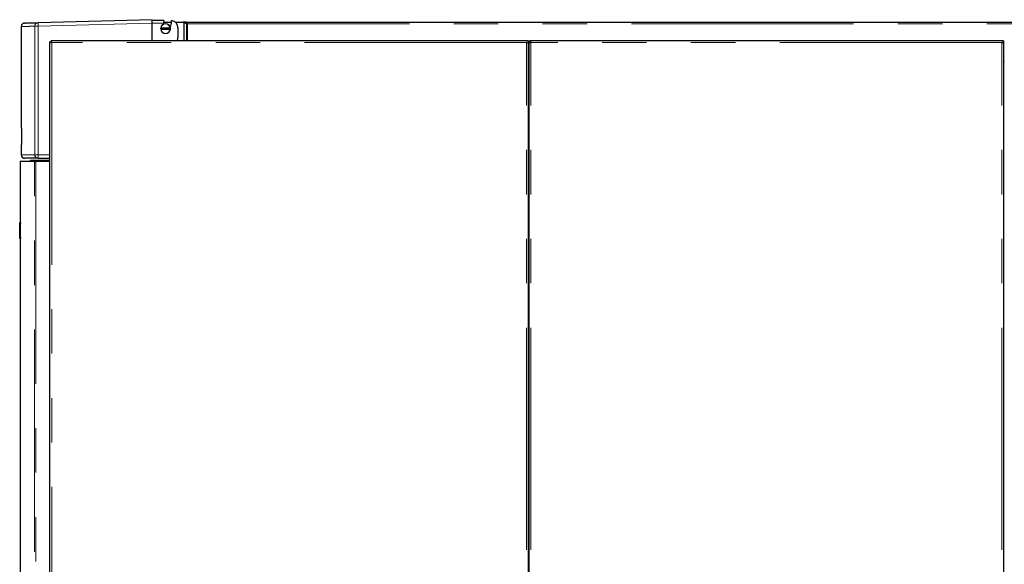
# Model space of a CAD drawing. Header units: millimetres. Extents: x 26 to 239, y 85 to 160.
# Tile 9 of 72: x 26 to 54, y 100 to 116. Entities that reach past the tile are written whole.
import ezdxf

# ---------------------------------------------------------------- set-up
doc = ezdxf.new("R2010")
doc.units = ezdxf.units.MM
doc.linetypes.add('PHANTOM', pattern=[12.7, 6.35, -1.27, 1.27, -1.27, 1.27, -1.27])

msp = doc.modelspace()

# ---------------------------------------------------------------- linework, layer by layer
at = {"color": 7, "linetype": 'Continuous', "lineweight": 25}
for p, q in [((26.201, 115.464), (26.201, 112.563)), ((29.941, 115.659), (26.683, 115.574)), ((29.941, 115.659), (29.941, 115.633)), ((30.277, 115.633), (29.941, 115.633)), ((29.941, 115.058), (29.941, 115.559)), ((30.274, 115.559), (30.28, 115.591)), ((30.277, 115.633), (30.276, 115.612)), ((30.276, 115.612), (30.28, 115.591)), ((30.278, 115.589), (30.499, 115.589)), ((30.484, 115.524), (30.491, 115.531)), ((30.607, 115.589), (30.829, 115.589)), ((30.681, 115.434), (30.681, 115.149)), ((30.829, 115.589), (30.845, 115.583)), ((30.835, 115.589), (30.83, 115.589)), ((30.835, 115.587), (30.835, 115.589)), ((30.903, 115.589), (30.835, 115.589)), ((30.862, 115.576), (30.923, 115.546)), ((30.876, 115.576), (30.862, 115.576)), ((30.891, 115.569), (30.937, 115.546)), ((30.903, 115.589), (67.825, 115.589)), ((30.903, 115.569), (30.903, 115.589)), ((30.937, 115.546), (30.923, 115.546)), ((30.955, 115.538), (30.948, 115.544)), ((30.954, 115.538), (30.955, 115.538)), ((30.191, 115.42), (30.187, 115.42)), ((30.187, 115.39), (30.191, 115.39)), ((30.462, 115.42), (30.191, 115.42)), ((30.191, 115.39), (30.462, 115.39)), ((30.466, 115.42), (30.462, 115.42)), ((30.462, 115.39), (30.466, 115.39)), ((27.02, 87.808), (27.02, 115.026)), ((27.02, 115.026), (27.045, 115.026)), ((27.052, 115.058), (27.052, 115.033)), ((40.65, 115.058), (27.052, 115.058)), ((40.7, 115.058), (40.65, 115.058)), ((40.7, 115.008), (40.65, 115.008)), ((40.675, 115.008), (40.675, 115.003)), ((40.7, 115.058), (40.7, 115.008)), ((40.7, 114.994), (40.7, 115.008)), ((40.7, 87.808), (40.7, 114.994)), ((40.72, 115.008), (40.745, 115.008)), ((40.72, 115.008), (40.72, 114.994)), ((40.72, 87.808), (40.72, 114.994)), ((40.745, 115.008), (40.745, 115.003)), ((40.77, 115.008), (40.77, 115.058)), ((54.24, 115.058), (40.77, 115.058)), ((54.29, 115.058), (54.24, 115.058)), ((54.29, 115.008), (54.24, 115.008)), ((54.265, 115.003), (54.265, 115.008)), ((54.29, 115.058), (54.29, 115.008)), ((54.29, 114.994), (54.29, 115.008)), ((54.29, 114.994), (54.29, 87.808)), ((40.72, 114.424), (40.7, 114.424)), ((54.31, 114.424), (54.29, 114.424)), ((26.201, 112.563), (26.21, 112.563)), ((26.21, 112.563), (26.21, 112.095)), ((26.201, 112.095), (26.201, 111.799)), ((26.21, 112.095), (26.201, 112.095)), ((26.166, 111.608), (26.166, 109.868)), ((26.575, 111.608), (26.166, 111.608)), ((26.456, 111.628), (26.476, 111.648)), ((26.456, 111.628), (27.02, 111.628)), ((26.456, 111.608), (26.456, 111.628)), ((26.476, 111.648), (27.02, 111.648)), ((26.575, 111.608), (26.615, 111.608)), ((27.02, 111.608), (26.615, 111.608)), ((26.685, 111.699), (27.02, 111.699)), ((26.156, 109.868), (26.176, 109.868)), ((26.156, 109.848), (26.156, 109.868)), ((26.156, 109.428), (26.156, 109.848)), ((26.176, 109.868), (26.176, 109.848)), ((26.176, 109.428), (26.176, 109.848)), ((26.156, 109.408), (26.156, 109.428)), ((26.176, 109.408), (26.156, 109.408)), ((26.166, 109.408), (26.166, 87.758)), ((26.176, 109.428), (26.176, 109.408))]:
    msp.add_line(p, q, dxfattribs=at)
at = {"color": 8, "linetype": 'PHANTOM', "lineweight": 18}
for p, q in [((26.587, 115.474), (26.683, 115.474)), ((26.587, 115.474), (26.587, 111.799)), ((26.683, 115.474), (29.941, 115.559)), ((26.683, 115.474), (26.683, 111.799)), ((29.941, 115.559), (30.274, 115.559)), ((30.845, 115.583), (30.845, 115.058)), ((30.862, 115.576), (30.862, 115.058)), ((30.923, 115.546), (30.923, 115.058)), ((30.948, 115.544), (67.855, 115.544)), ((30.954, 115.538), (30.954, 115.058)), ((27.07, 115.008), (27.07, 87.808)), ((40.65, 115.008), (27.07, 115.008)), ((40.65, 87.808), (40.65, 115.008)), ((54.24, 115.008), (40.77, 115.008)), ((40.77, 87.808), (40.77, 115.008)), ((54.24, 87.808), (54.24, 115.008)), ((26.587, 111.799), (26.201, 111.799)), ((26.587, 111.799), (26.683, 111.799)), ((26.683, 111.799), (27.02, 111.799)), ((26.575, 87.758), (26.575, 111.608)), ((26.615, 111.608), (26.615, 87.758)), ((26.176, 109.848), (26.156, 109.848)), ((26.156, 109.428), (26.176, 109.428))]:
    msp.add_line(p, q, dxfattribs=at)
for centre, radius, start, end in [((27.636, 115.524), 0.955, 176.999, 183.001), ((26.686, 111.798), 0.0994, 179.646, 269.6448), ((27.638, 111.774), 0.956, 178.4994, 184.4997)]:
    msp.add_arc(centre, radius, start, end, dxfattribs=at)
at = {"color": 7, "linetype": 'Continuous', "lineweight": 25}
for centre, radius, start, end in [((30.326, 115.405), 0.14, 6.1506, 173.8494), ((30.326, 115.405), 0.136, 6.3323, 173.6677), ((29.941, 115.633), 0.342, 342.8776, 347.5097), ((29.941, 115.633), 0.554, 339.993, 348.6779), ((29.941, 115.633), 0.56, 349.4857, 0), ((30.481, 115.434), 0.2, 0, 84.2608), ((30.326, 115.405), 0.14, 173.8494, 186.1506), ((30.326, 115.405), 0.14, 186.1506, 353.8494), ((30.326, 115.405), 0.136, 186.3323, 353.6677), ((30.326, 115.405), 0.14, 353.8494, 6.1506), ((30.481, 115.149), 0.2, 332.9749, 0), ((40.695, 114.488), 0.025, 281.537, 0), ((40.695, 114.488), 0.05, 275.7392, 300), ((54.285, 114.488), 0.025, 281.537, 0), ((54.285, 114.488), 0.05, 275.7392, 300), ((26.301, 111.799), 0.1, 180, 270)]:
    msp.add_arc(centre, radius, start, end, dxfattribs=at)
for points, knots in [([(26.298, 115.563), (26.286, 115.562), (26.267, 115.559), (26.244, 115.547), (26.228, 115.534), (26.216, 115.518), (26.204, 115.495), (26.202, 115.476), (26.201, 115.463)], [0, 0, 0, 0, 0.2398187, 0.3685964, 0.499997, 0.6314163, 0.7601956, 1, 1, 1, 1]), ([(26.301, 115.564), (26.301, 115.564), (26.3, 115.563), (26.328, 115.564), (26.38, 115.566), (26.456, 115.568), (26.555, 115.57), (26.64, 115.572), (26.683, 115.574)], [0, 0, 0, 0, 0.120208, 0.296443, 0.472714, 0.648563, 0.824253, 1, 1, 1, 1]), ([(29.941, 115.559), (29.941, 115.566), (29.941, 115.58), (29.941, 115.6), (29.941, 115.618), (29.941, 115.628), (29.941, 115.633)], [0, 0, 0, 0, 0.260162, 0.513528, 0.760151, 1, 1, 1, 1]), ([(30.845, 115.583), (30.846, 115.583), (30.849, 115.582), (30.854, 115.58), (30.859, 115.578), (30.861, 115.577), (30.862, 115.576)], [0, 0, 0, 0, 0.249918, 0.499995, 0.750005, 1, 1, 1, 1]), ([(30.948, 115.544), (30.945, 115.55), (30.937, 115.561), (30.926, 115.576), (30.915, 115.587), (30.907, 115.588), (30.903, 115.589)], [0, 0, 0, 0, 0.249983, 0.499994, 0.749998, 1, 1, 1, 1]), ([(30.948, 115.544), (30.945, 115.547), (30.937, 115.554), (30.926, 115.562), (30.915, 115.568), (30.907, 115.568), (30.903, 115.569)], [0, 0, 0, 0, 0.249989, 0.499995, 0.750016, 1, 1, 1, 1]), ([(30.923, 115.546), (30.925, 115.545), (30.929, 115.544), (30.937, 115.542), (30.946, 115.54), (30.952, 115.539), (30.954, 115.538)], [0, 0, 0, 0, 0.249987, 0.499981, 0.750005, 1, 1, 1, 1]), ([(30.937, 115.546), (30.938, 115.545), (30.94, 115.544), (30.945, 115.542), (30.95, 115.54), (30.953, 115.539), (30.954, 115.538)], [0, 0, 0, 0, 0.2499224, 0.4999434, 0.7499531, 1, 1, 1, 1]), ([(27.02, 115.026), (27.021, 115.025), (27.022, 115.022), (27.031, 115.018), (27.044, 115.014), (27.058, 115.011), (27.067, 115.009), (27.07, 115.008)], [0, 0, 0, 0, 0.22024, 0.440487, 0.66071, 0.880972, 1, 1, 1, 1]), ([(27.045, 115.026), (27.045, 115.024), (27.046, 115.022), (27.051, 115.017), (27.059, 115.013), (27.065, 115.01), (27.069, 115.008), (27.07, 115.008)], [0, 0, 0, 0, 0.236292, 0.472607, 0.708781, 0.944995, 1, 1, 1, 1]), ([(27.07, 115.008), (27.069, 115.014), (27.066, 115.025), (27.062, 115.041), (27.058, 115.052), (27.055, 115.057), (27.053, 115.058), (27.052, 115.058)], [0, 0, 0, 0, 0.220241, 0.440473, 0.660739, 0.880981, 1, 1, 1, 1]), ([(27.07, 115.008), (27.069, 115.011), (27.066, 115.017), (27.062, 115.025), (27.057, 115.031), (27.054, 115.033), (27.052, 115.033), (27.052, 115.033)], [0, 0, 0, 0, 0.236308, 0.472611, 0.708789, 0.94499, 1, 1, 1, 1]), ([(40.65, 115.008), (40.656, 115.007), (40.667, 115.005), (40.682, 115.002), (40.694, 114.999), (40.699, 114.996), (40.7, 114.994), (40.7, 114.994)], [0, 0, 0, 0, 0.218154, 0.436318, 0.654489, 0.872647, 1, 1, 1, 1]), ([(40.77, 115.058), (40.764, 115.057), (40.753, 115.056), (40.738, 115.047), (40.726, 115.034), (40.721, 115.02), (40.72, 115.011), (40.72, 115.008)], [0, 0, 0, 0, 0.218143, 0.436328, 0.654481, 0.872651, 1, 1, 1, 1]), ([(40.72, 114.994), (40.721, 114.995), (40.722, 114.997), (40.731, 115), (40.744, 115.003), (40.758, 115.006), (40.767, 115.007), (40.77, 115.008)], [0, 0, 0, 0, 0.218158, 0.436325, 0.654486, 0.872646, 1, 1, 1, 1]), ([(40.77, 115.033), (40.767, 115.033), (40.761, 115.032), (40.753, 115.027), (40.748, 115.02), (40.745, 115.013), (40.745, 115.009), (40.745, 115.008)], [0, 0, 0, 0, 0.228372, 0.456787, 0.685089, 0.913326, 1, 1, 1, 1]), ([(54.24, 115.008), (54.246, 115.007), (54.257, 115.005), (54.272, 115.002), (54.284, 114.999), (54.289, 114.996), (54.29, 114.994), (54.29, 114.994)], [0, 0, 0, 0, 0.218149, 0.43632, 0.654486, 0.872647, 1, 1, 1, 1]), ([(26.685, 111.699), (26.64, 111.699), (26.55, 111.699), (26.448, 111.699), (26.371, 111.699), (26.322, 111.699), (26.3, 111.699), (26.303, 111.699), (26.304, 111.699)], [0, 0, 0, 0, 0.186394, 0.372734, 0.559342, 0.746276, 0.933209, 1, 1, 1, 1])]:
    msp.add_open_spline(points, degree=3, knots=knots, dxfattribs=at)
at = {"color": 8, "linetype": 'PHANTOM', "lineweight": 18}
for points, knots in [([(26.204, 115.464), (26.203, 115.464), (26.203, 115.464), (26.231, 115.464), (26.282, 115.466), (26.359, 115.468), (26.458, 115.47), (26.544, 115.472), (26.587, 115.474)], [0, 0, 0, 0, 0.119783, 0.295571, 0.471487, 0.647531, 0.823702, 1, 1, 1, 1]), ([(26.683, 115.574), (26.671, 115.572), (26.651, 115.569), (26.629, 115.556), (26.614, 115.543), (26.602, 115.528), (26.59, 115.505), (26.588, 115.486), (26.587, 115.474)], [0, 0, 0, 0, 0.239812, 0.384575, 0.499991, 0.631409, 0.760202, 1, 1, 1, 1])]:
    msp.add_open_spline(points, degree=3, knots=knots, dxfattribs=at)

doc.saveas('drawing.dxf')
